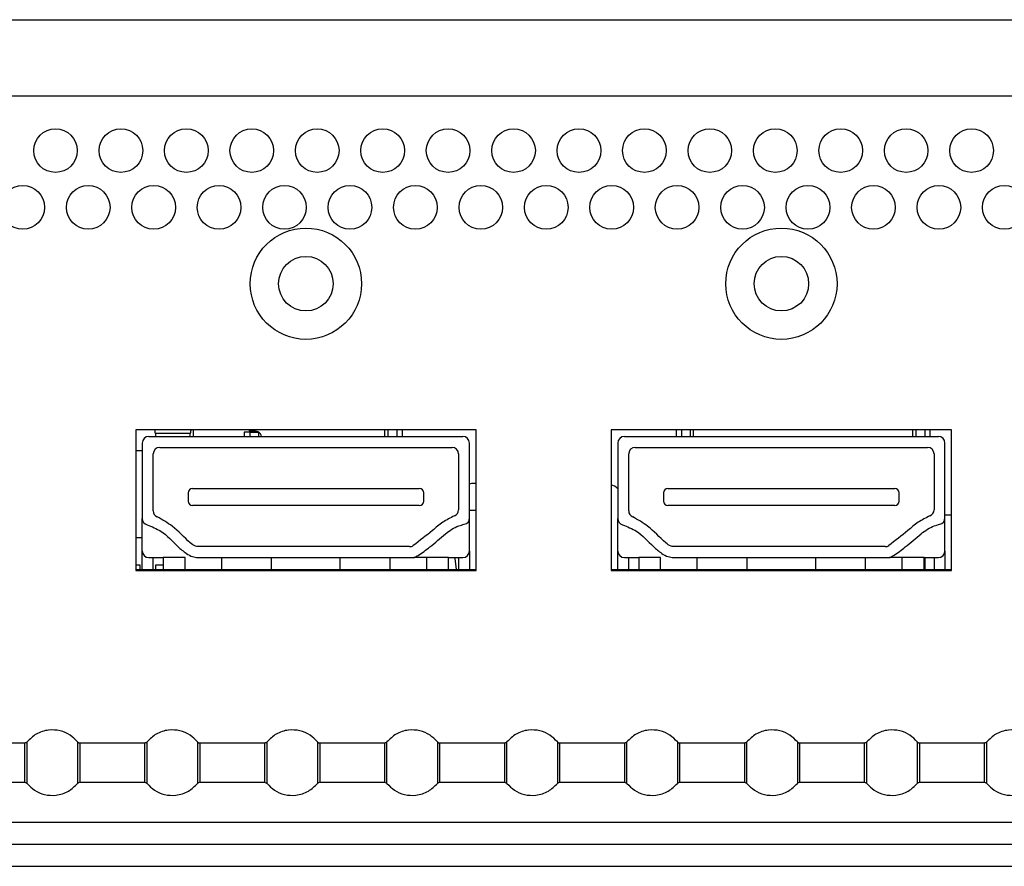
# Paper-space layout 'Sheet2' of a CAD drawing. Header units: millimetres. Extents: x 0 to 1118, y 0 to 864.
# Tile 28 of 232: x 343 to 359, y 160 to 172. Entities that reach past the tile are written whole.
import ezdxf

# ---------------------------------------------------------------- set-up
doc = ezdxf.new("R2010")
doc.units = ezdxf.units.MM

psp = doc.layouts.new('Sheet2')

# ---------------------------------------------------------------- linework, layer by layer
at = {"color": 7, "linetype": 'Continuous', "lineweight": 30}
for p, q in [((342.3683, 172.4724), (582.7892, 172.4724)), ((582.7892, 171.3057), (343.0349, 171.3057)), ((350.4616, 166.2057), (345.2616, 166.2057)), ((345.2616, 166.2057), (345.2616, 164.0557)), ((346.0952, 166.1516), (345.5613, 166.1516)), ((346.1449, 166.1057), (346.1449, 166.2057)), ((347.0033, 166.1724), (346.9199, 166.1724)), ((347.0033, 166.1724), (347.0033, 166.1057)), ((347.0033, 166.1724), (347.1366, 166.1724)), ((347.1366, 166.1757), (347.1366, 166.1724)), ((349.0699, 166.1057), (349.0699, 166.2057)), ((349.2533, 166.2057), (349.2533, 166.1057)), ((350.4616, 164.0557), (350.4616, 166.2057)), ((357.7283, 166.2057), (352.5283, 166.2057)), ((352.5283, 166.2057), (352.5283, 164.0557)), ((353.6033, 166.2057), (353.6033, 166.1057)), ((353.7866, 166.1057), (353.7866, 166.2057)), ((357.1366, 166.1057), (357.1366, 166.2057)), ((357.3199, 166.2057), (357.3199, 166.1057)), ((357.7283, 164.0557), (357.7283, 166.2057)), ((345.3616, 166.0057), (345.3616, 164.8519)), ((345.4616, 166.1057), (350.2616, 166.1057)), ((350.3616, 164.8621), (350.3616, 166.0057)), ((352.6283, 166.0057), (352.6283, 164.8519)), ((352.7283, 166.1057), (357.5283, 166.1057)), ((357.6283, 164.8621), (357.6283, 166.0057)), ((345.2616, 165.8891), (345.3616, 165.8891)), ((345.5283, 164.9696), (345.5283, 165.8391)), ((345.6283, 165.9391), (350.0949, 165.9391)), ((350.1949, 165.8391), (350.1949, 164.985)), ((352.7949, 164.9696), (352.7949, 165.8391)), ((352.8949, 165.9391), (357.3616, 165.9391)), ((357.4616, 165.8391), (357.4616, 164.985)), ((350.4616, 165.3891), (350.4454, 165.3891)), ((346.0616, 165.2441), (346.0616, 165.1174)), ((346.1283, 165.3107), (349.5949, 165.3107)), ((349.6616, 165.1174), (349.6616, 165.2441)), ((353.3283, 165.2441), (353.3283, 165.1174)), ((353.3949, 165.3107), (356.8616, 165.3107)), ((356.9283, 165.1174), (356.9283, 165.2441)), ((349.5949, 165.0507), (346.1283, 165.0507)), ((350.4616, 164.9724), (350.3616, 164.9724)), ((356.8616, 165.0507), (353.3949, 165.0507)), ((345.3616, 164.3557), (345.3616, 164.8519)), ((350.3616, 164.3557), (350.3616, 164.8621)), ((352.6283, 164.3557), (352.6283, 164.8519)), ((357.7283, 164.9057), (357.6283, 164.9057)), ((357.6283, 164.3557), (357.6283, 164.8621)), ((345.3616, 164.5557), (345.2616, 164.5557)), ((345.3616, 164.0724), (345.3616, 164.3557)), ((349.4463, 164.4224), (346.2116, 164.4224)), ((350.3616, 164.3557), (350.3616, 164.0724)), ((352.6283, 164.0724), (352.6283, 164.3557)), ((356.713, 164.4224), (353.4783, 164.4224)), ((357.6283, 164.3557), (357.6283, 164.0724)), ((345.4616, 164.2557), (345.6816, 164.2557)), ((345.5283, 164.0724), (345.5283, 164.2557)), ((345.6816, 164.2557), (345.6816, 164.0724)), ((346.0149, 164.2557), (345.6816, 164.2557)), ((346.2116, 164.2557), (349.5116, 164.2557)), ((346.5749, 164.0724), (346.5749, 164.2557)), ((347.3374, 164.0724), (347.3374, 164.2557)), ((348.3858, 164.0724), (348.3858, 164.2557)), ((349.1483, 164.0724), (349.1483, 164.2557)), ((349.7083, 164.2557), (349.5116, 164.2557)), ((350.0416, 164.2557), (349.7083, 164.2557)), ((350.0416, 164.0724), (350.0416, 164.2557)), ((350.0416, 164.2557), (350.2616, 164.2557)), ((350.1449, 164.2391), (350.1449, 164.2557)), ((350.1616, 164.0724), (350.1449, 164.2391)), ((350.1949, 164.2557), (350.1949, 164.0724)), ((352.7283, 164.2557), (352.9483, 164.2557)), ((352.7949, 164.0724), (352.7949, 164.2557)), ((352.9483, 164.2557), (352.9483, 164.0724)), ((353.2816, 164.2557), (352.9483, 164.2557)), ((353.4783, 164.2557), (356.7783, 164.2557)), ((353.8416, 164.0724), (353.8416, 164.2557)), ((354.6041, 164.0724), (354.6041, 164.2557)), ((355.6525, 164.0724), (355.6525, 164.2557)), ((356.4149, 164.0724), (356.4149, 164.2557)), ((356.9749, 164.2557), (356.7783, 164.2557)), ((357.3083, 164.2557), (356.9749, 164.2557)), ((357.3083, 164.0724), (357.3083, 164.2557)), ((357.3083, 164.2557), (357.5283, 164.2557)), ((357.3199, 164.2557), (357.3199, 164.0724)), ((357.4616, 164.2557), (357.4616, 164.0724)), ((345.3283, 164.1391), (345.2616, 164.1391)), ((345.2616, 164.0724), (350.4616, 164.0724)), ((345.2616, 164.0557), (350.4616, 164.0557)), ((345.3283, 164.0724), (345.3283, 164.1391)), ((345.5616, 164.1391), (345.5616, 164.0724)), ((345.6816, 164.1391), (345.5616, 164.1391)), ((352.5283, 164.0724), (357.7283, 164.0724)), ((352.5283, 164.0557), (357.7283, 164.0557)), ((343.5624, 161.4224), (342.5776, 161.4224)), ((343.5624, 161.4224), (343.5624, 160.8224)), ((343.6009, 160.8042), (343.6009, 161.4406)), ((344.3723, 161.4406), (344.3723, 160.8042)), ((345.3957, 161.4224), (344.4109, 161.4224)), ((344.4109, 160.8224), (344.4109, 161.4224)), ((345.3957, 161.4224), (345.3957, 160.8224)), ((345.4343, 160.8042), (345.4343, 161.4406)), ((346.2056, 161.4406), (346.2056, 160.8042)), ((347.229, 161.4224), (346.2442, 161.4224)), ((346.2442, 160.8224), (346.2442, 161.4224)), ((347.229, 161.4224), (347.229, 160.8224)), ((347.2676, 160.8042), (347.2676, 161.4406)), ((348.039, 161.4406), (348.039, 160.8042)), ((349.0624, 161.4224), (348.0776, 161.4224)), ((348.0776, 160.8224), (348.0776, 161.4224)), ((349.0624, 161.4224), (349.0624, 160.8224)), ((349.1009, 160.8042), (349.1009, 161.4406)), ((349.8723, 161.4406), (349.8723, 160.8042)), ((350.8957, 161.4224), (349.9109, 161.4224)), ((349.9109, 160.8224), (349.9109, 161.4224)), ((350.8957, 161.4224), (350.8957, 160.8224)), ((350.9343, 160.8042), (350.9343, 161.4406)), ((351.7056, 161.4406), (351.7056, 160.8042)), ((352.729, 161.4224), (351.7442, 161.4224)), ((351.7442, 160.8224), (351.7442, 161.4224)), ((352.729, 161.4224), (352.729, 160.8224)), ((352.7676, 160.8042), (352.7676, 161.4406)), ((353.539, 161.4406), (353.539, 160.8042)), ((354.5624, 161.4224), (353.5775, 161.4224)), ((353.5775, 160.8224), (353.5775, 161.4224)), ((354.5624, 161.4224), (354.5624, 160.8224)), ((354.6009, 160.8042), (354.6009, 161.4406)), ((355.3723, 161.4406), (355.3723, 160.8042)), ((356.3957, 161.4224), (355.4109, 161.4224)), ((355.4109, 160.8224), (355.4109, 161.4224)), ((356.3957, 161.4224), (356.3957, 160.8224)), ((356.4343, 160.8042), (356.4343, 161.4406)), ((357.2056, 161.4406), (357.2056, 160.8042)), ((358.229, 161.4224), (357.2442, 161.4224)), ((357.2442, 160.8224), (357.2442, 161.4224)), ((358.229, 161.4224), (358.229, 160.8224)), ((358.2676, 160.8042), (358.2676, 161.4406)), ((342.5776, 160.8224), (343.5624, 160.8224)), ((344.4109, 160.8224), (345.3957, 160.8224)), ((346.2442, 160.8224), (347.229, 160.8224)), ((348.0776, 160.8224), (349.0624, 160.8224)), ((349.9109, 160.8224), (350.8957, 160.8224)), ((351.7442, 160.8224), (352.729, 160.8224)), ((353.5775, 160.8224), (354.5624, 160.8224)), ((355.4109, 160.8224), (356.3957, 160.8224)), ((357.2442, 160.8224), (358.229, 160.8224)), ((618.9049, 159.8724), (216.4983, 159.8724)), ((216.734, 159.5391), (618.6692, 159.5391))]:
    psp.add_line(p, q, dxfattribs=at)
at = {"color": 8, "linetype": 'Continuous', "lineweight": 30}
for p, q in [((346.9199, 166.1724), (346.9199, 166.1057)), ((347.1366, 166.1724), (347.1366, 166.1057)), ((349.1199, 166.1057), (349.1199, 166.2057)), ((349.3366, 166.1057), (349.3366, 166.2057)), ((353.5199, 166.2057), (353.5199, 166.1057)), ((353.7366, 166.2057), (353.7366, 166.1057)), ((357.1866, 166.1057), (357.1866, 166.2057)), ((357.4033, 166.1057), (357.4033, 166.2057)), ((346.0149, 164.0724), (346.0149, 164.2557)), ((349.7083, 164.0724), (349.7083, 164.2557)), ((353.2816, 164.0724), (353.2816, 164.2557)), ((356.9749, 164.0724), (356.9749, 164.2557)), ((579.4583, 160.2057), (339.3482, 160.2057))]:
    psp.add_line(p, q, dxfattribs=at)
at = {"color": 7, "linetype": 'Continuous', "lineweight": 30, "flags": 128}
for points in [[(347.0033, 166.1724), (347.0001, 166.2049), (346.9999, 166.2057)], [(350.4454, 165.3891), (350.3919, 165.3847), (350.3616, 165.3783)]]:
    psp.add_lwpolyline(points, dxfattribs=at)
at = {"color": 7, "linetype": 'Continuous', "lineweight": 30}
for centre, radius in [((344.0349, 170.4724), 0.3333), ((345.0349, 170.4724), 0.3333), ((346.0349, 170.4724), 0.3333), ((347.0349, 170.4724), 0.3333), ((348.0349, 170.4724), 0.3333), ((349.0349, 170.4724), 0.3333), ((350.0349, 170.4724), 0.3333), ((351.0349, 170.4724), 0.3333), ((352.0349, 170.4724), 0.3333), ((353.0349, 170.4724), 0.3333), ((354.0349, 170.4724), 0.3333), ((355.0349, 170.4724), 0.3333), ((356.0349, 170.4724), 0.3333), ((357.0349, 170.4724), 0.3333), ((358.0349, 170.4724), 0.3333), ((343.5349, 169.6057), 0.3333), ((344.5349, 169.6057), 0.3333), ((345.5349, 169.6057), 0.3333), ((346.5349, 169.6057), 0.3333), ((347.5349, 169.6057), 0.3333), ((348.5349, 169.6057), 0.3333), ((349.5349, 169.6057), 0.3333), ((350.5349, 169.6057), 0.3333), ((351.5349, 169.6057), 0.3333), ((352.5349, 169.6057), 0.3333), ((353.5349, 169.6057), 0.3333), ((354.5349, 169.6057), 0.3333), ((355.5349, 169.6057), 0.3333), ((356.5349, 169.6057), 0.3333), ((357.5349, 169.6057), 0.3333), ((358.5349, 169.6057), 0.3333), ((347.8616, 168.4391), 0.85), ((355.1283, 168.4391), 0.85), ((347.8616, 168.4391), 0.4167), ((355.1283, 168.4391), 0.4167)]:
    psp.add_circle(centre, radius, dxfattribs=at)
for centre, radius, start, end in [((347.0866, 166.0891), 0.1, 9.59407, 60.01186), ((345.4616, 166.0057), 0.1, 90, 180), ((350.2616, 166.0057), 0.1, 0, 90), ((352.7283, 166.0057), 0.1, 90, 180), ((357.5283, 166.0057), 0.1, 0, 90), ((345.6283, 165.8391), 0.1, 90, 180), ((350.0949, 165.8391), 0.1, 0, 90), ((352.8949, 165.8391), 0.1, 90, 180), ((357.3616, 165.8391), 0.1, 0, 90), ((352.4111, 165.0557), 0.3333, 50.17565, 69.42899), ((346.1283, 165.2441), 0.0667, 90, 180), ((349.5949, 165.2441), 0.0667, 0, 90), ((353.3949, 165.2441), 0.0667, 90, 180), ((356.8616, 165.2441), 0.0667, 0, 90), ((346.1283, 165.1174), 0.0667, 180, 270), ((349.5949, 165.1174), 0.0667, 270, 0), ((353.3949, 165.1174), 0.0667, 180, 270), ((356.8616, 165.1174), 0.0667, 270, 0), ((345.6283, 164.9696), 0.1, 180, 246.84642), ((350.0949, 164.985), 0.1, 291.64924, 0), ((352.8949, 164.9696), 0.1, 180, 246.84642), ((357.3616, 164.985), 0.1, 291.64924, 0), ((345.4616, 164.8519), 0.1, 180, 254.33978), ((350.2616, 164.8621), 0.1, 281.45575, 0), ((352.7283, 164.8519), 0.1, 180, 254.33978), ((357.5283, 164.8621), 0.1, 281.45575, 0), ((345.4616, 164.3557), 0.1, 180, 270), ((349.4463, 164.5224), 0.1, 270, 304.12354), ((350.2616, 164.3557), 0.1, 270, 0), ((352.7283, 164.3557), 0.1, 180, 270), ((356.713, 164.5224), 0.1, 270, 304.12354), ((357.5283, 164.3557), 0.1, 270, 0)]:
    psp.add_arc(centre, radius, start, end, dxfattribs=at)
for centre, major_axis, start_param, end_param in [((345.5408, 165.7391), (0, 0.5), 5.6827826, 5.9159773), ((345.5769, 166.4651), (0, 0.38), 2.54119, 2.8110445), ((346.0797, 166.4651), (0, 0.38), 3.4721408, 3.7419953), ((346.1157, 165.7391), (0, 0.5), 0.367208, 0.6004027)]:
    psp.add_ellipse(centre, major_axis=major_axis, ratio=0.0725806, start_param=start_param, end_param=end_param, dxfattribs=at)
for points, knots in [([(347.0033, 166.1891), (347.0064, 166.1891), (347.0127, 166.1891), (347.04, 166.1891), (347.0672, 166.1891), (347.0838, 166.1891), (347.0866, 166.1891)], [0, 0, 0, 0, 0.3115957, 0.6231561, 0.9357039, 1, 1, 1, 1]), ([(347.0866, 166.1891), (347.0957, 166.1885), (347.1128, 166.1873), (347.129, 166.1794), (347.1366, 166.1757)], [0, 0, 0, 0, 0.52930698, 1, 1, 1, 1]), ([(346.2116, 164.4224), (346.1994, 164.4245), (346.1558, 164.4323), (346.0188, 164.5407), (345.8567, 164.7261), (345.6679, 164.833), (345.5889, 164.8777)], [0, 0, 0, 0, 0.0472622, 0.1695429, 0.6527197, 1, 1, 1, 1]), ([(350.1318, 164.8921), (350.0707, 164.8621), (349.9487, 164.8024), (349.7533, 164.63), (349.601, 164.5144), (349.5024, 164.4396)], [0, 0, 0, 0, 0.2615815, 0.5217411, 1, 1, 1, 1]), ([(353.4783, 164.4224), (353.4661, 164.4245), (353.4225, 164.4323), (353.2854, 164.5407), (353.1234, 164.7261), (352.9346, 164.833), (352.8556, 164.8777)], [0, 0, 0, 0, 0.0472624, 0.1695437, 0.6527181, 1, 1, 1, 1]), ([(357.3985, 164.8921), (357.3373, 164.8621), (357.2153, 164.8024), (357.02, 164.63), (356.8677, 164.5144), (356.7691, 164.4396)], [0, 0, 0, 0, 0.2615815, 0.5217411, 1, 1, 1, 1]), ([(345.4346, 164.7556), (345.5074, 164.7268), (345.6897, 164.6547), (345.8585, 164.4619), (346.0157, 164.3275), (346.1205, 164.2658), (346.1842, 164.2587), (346.2116, 164.2557)], [0, 0, 0, 0, 0.2476019, 0.6201506, 0.7971126, 0.9124998, 1, 1, 1, 1]), ([(349.5116, 164.2557), (349.5128, 164.2559), (349.5185, 164.2567), (349.5404, 164.2678), (349.6229, 164.3166), (349.7834, 164.4326), (349.9691, 164.6078), (350.1491, 164.7289), (350.2532, 164.7566), (350.2815, 164.7641)], [0, 0, 0, 0, 0.0037479, 0.0186545, 0.0779813, 0.315105, 0.653064, 0.9060227, 1, 1, 1, 1]), ([(352.7013, 164.7556), (352.7741, 164.7268), (352.9564, 164.6547), (353.1251, 164.4619), (353.2824, 164.3275), (353.3872, 164.2658), (353.4508, 164.2587), (353.4783, 164.2557)], [0, 0, 0, 0, 0.2476019, 0.6201546, 0.7971125, 0.9124998, 1, 1, 1, 1]), ([(356.7783, 164.2557), (356.7794, 164.2559), (356.7852, 164.2567), (356.807, 164.2678), (356.8896, 164.3166), (357.0501, 164.4326), (357.2357, 164.6078), (357.4157, 164.7289), (357.5199, 164.7566), (357.5481, 164.7641)], [0, 0, 0, 0, 0.0037479, 0.0186545, 0.0779813, 0.3151053, 0.6530687, 0.9060277, 1, 1, 1, 1]), ([(344.3723, 161.4406), (344.3363, 161.477), (344.2607, 161.5536), (344.1038, 161.6182), (343.9212, 161.6297), (343.7365, 161.5732), (343.6446, 161.4833), (343.6009, 161.4406)], [0, 0, 0, 0, 0.1742044, 0.3654386, 0.5645287, 0.7930028, 1, 1, 1, 1]), ([(346.2056, 161.4406), (346.1696, 161.477), (346.094, 161.5536), (345.9371, 161.6182), (345.7545, 161.6297), (345.5698, 161.5732), (345.4779, 161.4833), (345.4343, 161.4406)], [0, 0, 0, 0, 0.1742045, 0.365444, 0.5645285, 0.7930027, 1, 1, 1, 1]), ([(348.039, 161.4406), (348.003, 161.477), (347.9274, 161.5536), (347.7704, 161.6182), (347.5879, 161.6297), (347.4032, 161.5732), (347.3113, 161.4833), (347.2676, 161.4406)], [0, 0, 0, 0, 0.17420872, 0.36544299, 0.5645275, 0.79300709, 1, 1, 1, 1]), ([(349.8723, 161.4406), (349.8363, 161.477), (349.7607, 161.5536), (349.6038, 161.6182), (349.4212, 161.6297), (349.2365, 161.5732), (349.1446, 161.4833), (349.1009, 161.4406)], [0, 0, 0, 0, 0.17420872, 0.36544299, 0.5645275, 0.79300709, 1, 1, 1, 1]), ([(351.7056, 161.4406), (351.6696, 161.477), (351.594, 161.5536), (351.4371, 161.6182), (351.2545, 161.6297), (351.0698, 161.5732), (350.9779, 161.4833), (350.9343, 161.4406)], [0, 0, 0, 0, 0.1742044, 0.3654386, 0.5645287, 0.7930028, 1, 1, 1, 1]), ([(353.539, 161.4406), (353.503, 161.477), (353.4274, 161.5536), (353.2704, 161.6182), (353.0879, 161.6297), (352.9032, 161.5732), (352.8113, 161.4833), (352.7676, 161.4406)], [0, 0, 0, 0, 0.1742045, 0.365444, 0.5645285, 0.7930027, 1, 1, 1, 1]), ([(355.3723, 161.4406), (355.3363, 161.477), (355.2607, 161.5536), (355.1038, 161.6182), (354.9212, 161.6297), (354.7365, 161.5732), (354.6446, 161.4833), (354.6009, 161.4406)], [0, 0, 0, 0, 0.17420872, 0.36544299, 0.5645275, 0.79300709, 1, 1, 1, 1]), ([(357.2056, 161.4406), (357.1696, 161.477), (357.094, 161.5536), (356.9371, 161.6182), (356.7545, 161.6297), (356.5698, 161.5732), (356.4779, 161.4833), (356.4343, 161.4406)], [0, 0, 0, 0, 0.17420872, 0.36544299, 0.5645275, 0.79300709, 1, 1, 1, 1]), ([(359.039, 161.4406), (359.003, 161.477), (358.9274, 161.5536), (358.7704, 161.6182), (358.5879, 161.6297), (358.4032, 161.5732), (358.3113, 161.4833), (358.2676, 161.4406)], [0, 0, 0, 0, 0.1742044, 0.3654386, 0.5645287, 0.7930028, 1, 1, 1, 1]), ([(343.6009, 161.4406), (343.5948, 161.4348), (343.5837, 161.4246), (343.5689, 161.4231), (343.5624, 161.4224)], [0, 0, 0, 0, 0.5600253, 1, 1, 1, 1]), ([(344.4109, 161.4197), (344.4072, 161.42), (344.3999, 161.4204), (344.3893, 161.4242), (344.3797, 161.4299), (344.3747, 161.4353), (344.3722, 161.4379)], [0, 0, 0, 0, 0.2469196, 0.5001104, 0.7532099, 1, 1, 1, 1]), ([(344.3723, 161.4406), (344.3785, 161.4348), (344.3895, 161.4246), (344.4043, 161.4231), (344.4109, 161.4224)], [0, 0, 0, 0, 0.5600253, 1, 1, 1, 1]), ([(345.4343, 161.4406), (345.4281, 161.4348), (345.4171, 161.4246), (345.4022, 161.4231), (345.3957, 161.4224)], [0, 0, 0, 0, 0.5600253, 1, 1, 1, 1]), ([(346.2442, 161.4197), (346.2406, 161.42), (346.2332, 161.4204), (346.2226, 161.4242), (346.213, 161.4299), (346.208, 161.4353), (346.2055, 161.4379)], [0, 0, 0, 0, 0.2470301, 0.5001131, 0.7532112, 1, 1, 1, 1]), ([(346.2056, 161.4406), (346.2118, 161.4348), (346.2228, 161.4246), (346.2377, 161.4231), (346.2442, 161.4224)], [0, 0, 0, 0, 0.5600253, 1, 1, 1, 1]), ([(347.2676, 161.4406), (347.2614, 161.4348), (347.2504, 161.4246), (347.2356, 161.4231), (347.229, 161.4224)], [0, 0, 0, 0, 0.5600253, 1, 1, 1, 1]), ([(348.0776, 161.4197), (348.0739, 161.42), (348.0665, 161.4204), (348.056, 161.4242), (348.0464, 161.4299), (348.0413, 161.4353), (348.0389, 161.4379)], [0, 0, 0, 0, 0.2470103, 0.500073, 0.7531507, 1, 1, 1, 1]), ([(348.039, 161.4406), (348.0452, 161.4348), (348.0562, 161.4246), (348.071, 161.4231), (348.0776, 161.4224)], [0, 0, 0, 0, 0.5600253, 1, 1, 1, 1]), ([(349.1009, 161.4406), (349.0948, 161.4348), (349.0837, 161.4246), (349.0689, 161.4231), (349.0624, 161.4224)], [0, 0, 0, 0, 0.5599628, 1, 1, 1, 1]), ([(349.9109, 161.4197), (349.9072, 161.42), (349.8999, 161.4204), (349.8893, 161.4242), (349.8797, 161.4299), (349.8747, 161.4353), (349.8722, 161.4379)], [0, 0, 0, 0, 0.2470076, 0.500174, 0.7531534, 1, 1, 1, 1]), ([(349.8723, 161.4406), (349.8785, 161.4348), (349.8895, 161.4246), (349.9044, 161.4231), (349.9109, 161.4224)], [0, 0, 0, 0, 0.5600253, 1, 1, 1, 1]), ([(350.9343, 161.4406), (350.9281, 161.4348), (350.9171, 161.4246), (350.9022, 161.4231), (350.8957, 161.4224)], [0, 0, 0, 0, 0.5600253, 1, 1, 1, 1]), ([(351.7442, 161.4197), (351.7406, 161.42), (351.7332, 161.4204), (351.7226, 161.4242), (351.713, 161.4299), (351.708, 161.4353), (351.7055, 161.4379)], [0, 0, 0, 0, 0.2470038, 0.5001663, 0.7532375, 1, 1, 1, 1]), ([(351.7056, 161.4406), (351.7118, 161.4348), (351.7228, 161.4246), (351.7377, 161.4231), (351.7442, 161.4224)], [0, 0, 0, 0, 0.5599628, 1, 1, 1, 1]), ([(352.7676, 161.4406), (352.7614, 161.4348), (352.7504, 161.4246), (352.7356, 161.4231), (352.729, 161.4224)], [0, 0, 0, 0, 0.5600253, 1, 1, 1, 1]), ([(353.5775, 161.4197), (353.5739, 161.42), (353.5665, 161.4204), (353.556, 161.4242), (353.5464, 161.4299), (353.5413, 161.4353), (353.5389, 161.4379)], [0, 0, 0, 0, 0.2470301, 0.5001131, 0.7532112, 1, 1, 1, 1]), ([(353.539, 161.4406), (353.5451, 161.4348), (353.5562, 161.4246), (353.571, 161.4231), (353.5775, 161.4224)], [0, 0, 0, 0, 0.5600253, 1, 1, 1, 1]), ([(354.6009, 161.4406), (354.5948, 161.4348), (354.5837, 161.4246), (354.5689, 161.4231), (354.5624, 161.4224)], [0, 0, 0, 0, 0.5600253, 1, 1, 1, 1]), ([(355.4109, 161.4197), (355.4072, 161.42), (355.3999, 161.4204), (355.3893, 161.4242), (355.3797, 161.4299), (355.3747, 161.4353), (355.3722, 161.4379)], [0, 0, 0, 0, 0.2470103, 0.500073, 0.7531507, 1, 1, 1, 1]), ([(355.3723, 161.4406), (355.3785, 161.4348), (355.3895, 161.4246), (355.4043, 161.4231), (355.4109, 161.4224)], [0, 0, 0, 0, 0.5600253, 1, 1, 1, 1]), ([(356.4343, 161.4406), (356.4281, 161.4348), (356.4171, 161.4246), (356.4022, 161.4231), (356.3957, 161.4224)], [0, 0, 0, 0, 0.5599628, 1, 1, 1, 1]), ([(357.2442, 161.4197), (357.2406, 161.42), (357.2332, 161.4204), (357.2226, 161.4242), (357.213, 161.4299), (357.208, 161.4353), (357.2055, 161.4379)], [0, 0, 0, 0, 0.2470076, 0.500174, 0.7531534, 1, 1, 1, 1]), ([(357.2056, 161.4406), (357.2118, 161.4348), (357.2228, 161.4246), (357.2377, 161.4231), (357.2442, 161.4224)], [0, 0, 0, 0, 0.5600253, 1, 1, 1, 1]), ([(358.2676, 161.4406), (358.2614, 161.4348), (358.2504, 161.4246), (358.2356, 161.4231), (358.229, 161.4224)], [0, 0, 0, 0, 0.5600253, 1, 1, 1, 1]), ([(343.5624, 160.8224), (343.5707, 160.8213), (343.5856, 160.8193), (343.5963, 160.8088), (343.6009, 160.8042)], [0, 0, 0, 0, 0.559996, 1, 1, 1, 1]), ([(343.6009, 160.8042), (343.637, 160.7677), (343.7125, 160.6912), (343.8695, 160.6266), (344.0521, 160.6151), (344.2368, 160.6715), (344.3286, 160.7615), (344.3723, 160.8042)], [0, 0, 0, 0, 0.1742086, 0.3654428, 0.5645272, 0.7930063, 1, 1, 1, 1]), ([(344.4109, 160.8224), (344.4025, 160.8213), (344.3876, 160.8193), (344.377, 160.8088), (344.3723, 160.8042)], [0, 0, 0, 0, 0.559996, 1, 1, 1, 1]), ([(345.3957, 160.8224), (345.404, 160.8213), (345.419, 160.8193), (345.4296, 160.8088), (345.4343, 160.8042)], [0, 0, 0, 0, 0.559996, 1, 1, 1, 1]), ([(345.4343, 160.8042), (345.4703, 160.7677), (345.5459, 160.6912), (345.7028, 160.6266), (345.8854, 160.6151), (346.0701, 160.6715), (346.162, 160.7615), (346.2056, 160.8042)], [0, 0, 0, 0, 0.1742086, 0.3654428, 0.5645272, 0.7930063, 1, 1, 1, 1]), ([(346.2442, 160.8224), (346.2359, 160.8213), (346.2209, 160.8193), (346.2103, 160.8088), (346.2056, 160.8042)], [0, 0, 0, 0, 0.559996, 1, 1, 1, 1]), ([(347.229, 160.8224), (347.2374, 160.8213), (347.2523, 160.8193), (347.2629, 160.8088), (347.2676, 160.8042)], [0, 0, 0, 0, 0.559996, 1, 1, 1, 1]), ([(347.2676, 160.8042), (347.3036, 160.7677), (347.3792, 160.6912), (347.5361, 160.6266), (347.7187, 160.6151), (347.9034, 160.6715), (347.9953, 160.7615), (348.039, 160.8042)], [0, 0, 0, 0, 0.1742044, 0.3654438, 0.5645283, 0.7930019, 1, 1, 1, 1]), ([(348.0776, 160.8224), (348.0692, 160.8213), (348.0543, 160.8193), (348.0437, 160.8088), (348.039, 160.8042)], [0, 0, 0, 0, 0.559996, 1, 1, 1, 1]), ([(349.0624, 160.8224), (349.0707, 160.8213), (349.0856, 160.8193), (349.0963, 160.8088), (349.1009, 160.8042)], [0, 0, 0, 0, 0.5599468, 1, 1, 1, 1]), ([(349.1009, 160.8042), (349.137, 160.7677), (349.2125, 160.6912), (349.3695, 160.6266), (349.5521, 160.6151), (349.7368, 160.6715), (349.8286, 160.7615), (349.8723, 160.8042)], [0, 0, 0, 0, 0.1742043, 0.3654385, 0.5645284, 0.793002, 1, 1, 1, 1]), ([(349.9109, 160.8224), (349.9025, 160.8213), (349.8876, 160.8193), (349.877, 160.8088), (349.8723, 160.8042)], [0, 0, 0, 0, 0.559996, 1, 1, 1, 1]), ([(350.8957, 160.8224), (350.904, 160.8213), (350.919, 160.8193), (350.9296, 160.8088), (350.9343, 160.8042)], [0, 0, 0, 0, 0.559996, 1, 1, 1, 1]), ([(350.9343, 160.8042), (350.9703, 160.7677), (351.0459, 160.6912), (351.2028, 160.6266), (351.3854, 160.6151), (351.5701, 160.6715), (351.662, 160.7615), (351.7056, 160.8042)], [0, 0, 0, 0, 0.1742086, 0.3654428, 0.5645272, 0.7930063, 1, 1, 1, 1]), ([(351.7442, 160.8224), (351.7359, 160.8213), (351.7209, 160.8193), (351.7103, 160.8088), (351.7056, 160.8042)], [0, 0, 0, 0, 0.5600446, 1, 1, 1, 1]), ([(352.729, 160.8224), (352.7374, 160.8213), (352.7523, 160.8193), (352.7629, 160.8088), (352.7676, 160.8042)], [0, 0, 0, 0, 0.559996, 1, 1, 1, 1]), ([(352.7676, 160.8042), (352.8036, 160.7677), (352.8792, 160.6912), (353.0361, 160.6266), (353.2187, 160.6151), (353.4034, 160.6715), (353.4953, 160.7615), (353.539, 160.8042)], [0, 0, 0, 0, 0.1742086, 0.3654428, 0.5645272, 0.7930063, 1, 1, 1, 1]), ([(353.5775, 160.8224), (353.5692, 160.8213), (353.5543, 160.8193), (353.5437, 160.8088), (353.539, 160.8042)], [0, 0, 0, 0, 0.559996, 1, 1, 1, 1]), ([(354.5624, 160.8224), (354.5707, 160.8213), (354.5856, 160.8193), (354.5963, 160.8088), (354.6009, 160.8042)], [0, 0, 0, 0, 0.559996, 1, 1, 1, 1]), ([(354.6009, 160.8042), (354.637, 160.7677), (354.7125, 160.6912), (354.8695, 160.6266), (355.0521, 160.6151), (355.2368, 160.6715), (355.3286, 160.7615), (355.3723, 160.8042)], [0, 0, 0, 0, 0.1742044, 0.3654438, 0.5645283, 0.7930019, 1, 1, 1, 1]), ([(355.4109, 160.8224), (355.4025, 160.8213), (355.3876, 160.8193), (355.377, 160.8088), (355.3723, 160.8042)], [0, 0, 0, 0, 0.559996, 1, 1, 1, 1]), ([(356.3957, 160.8224), (356.404, 160.8213), (356.419, 160.8193), (356.4296, 160.8088), (356.4343, 160.8042)], [0, 0, 0, 0, 0.5599468, 1, 1, 1, 1]), ([(356.4343, 160.8042), (356.4703, 160.7677), (356.5459, 160.6912), (356.7028, 160.6266), (356.8854, 160.6151), (357.0701, 160.6715), (357.162, 160.7615), (357.2056, 160.8042)], [0, 0, 0, 0, 0.1742043, 0.3654385, 0.5645284, 0.793002, 1, 1, 1, 1]), ([(357.2442, 160.8224), (357.2359, 160.8213), (357.2209, 160.8193), (357.2103, 160.8088), (357.2056, 160.8042)], [0, 0, 0, 0, 0.559996, 1, 1, 1, 1]), ([(358.229, 160.8224), (358.2374, 160.8213), (358.2523, 160.8193), (358.2629, 160.8088), (358.2676, 160.8042)], [0, 0, 0, 0, 0.559996, 1, 1, 1, 1]), ([(358.2676, 160.8042), (358.3036, 160.7677), (358.3792, 160.6912), (358.5361, 160.6266), (358.7187, 160.6151), (358.9034, 160.6715), (358.9953, 160.7615), (359.039, 160.8042)], [0, 0, 0, 0, 0.1742086, 0.3654428, 0.5645272, 0.7930063, 1, 1, 1, 1])]:
    psp.add_open_spline(points, degree=3, knots=knots, dxfattribs=at)

doc.saveas('drawing.dxf')
